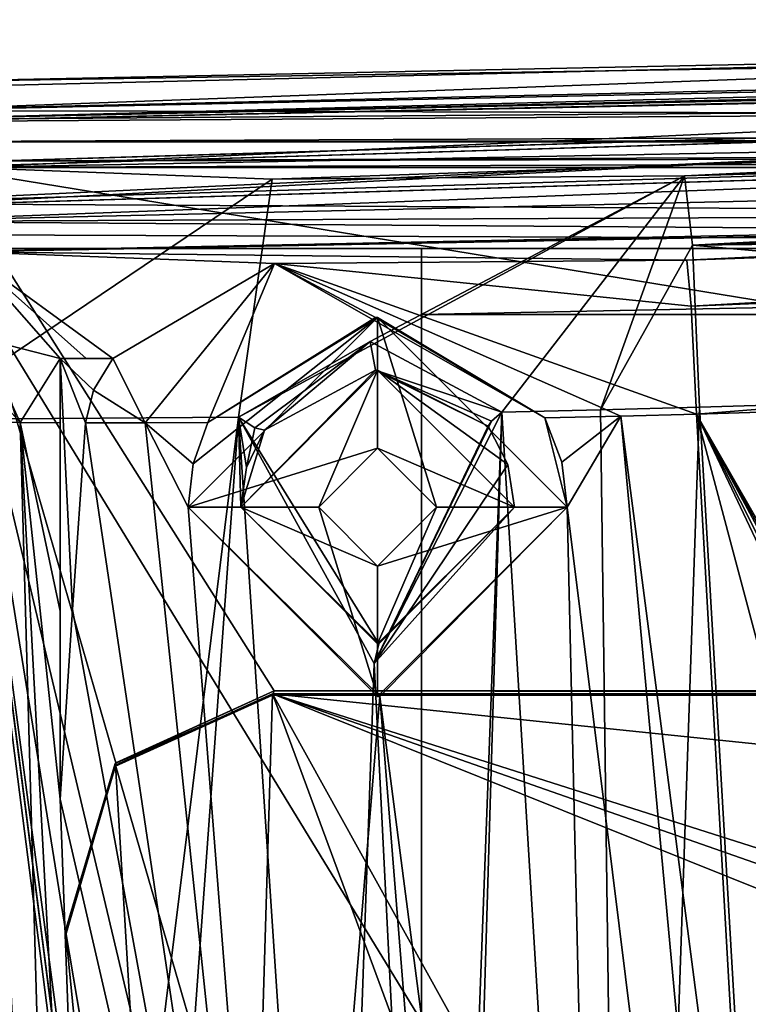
# Model space of a CAD drawing. Extents: x -250 to 250, y -968 to 894.
# Tile 204 of 256: x 121 to 138, y -921 to -898. Entities that reach past the tile are written whole.
import ezdxf

# ---------------------------------------------------------------- set-up
doc = ezdxf.new("R2010")
doc.units = 0
doc.header["$LTSCALE"] = 3.583593
for name, color, linetype in [('4419', 7, 'CONTINUOUS'), ('4435', 7, 'CONTINUOUS'), ('4445', 7, 'CONTINUOUS'), ('4446', 7, 'CONTINUOUS'), ('4450', 7, 'CONTINUOUS'), ('4451', 7, 'CONTINUOUS'), ('4490', 7, 'CONTINUOUS'), ('4509', 7, 'CONTINUOUS'), ('4510', 7, 'CONTINUOUS'), ('4531', 7, 'CONTINUOUS'), ('4596', 7, 'CONTINUOUS'), ('4622', 7, 'CONTINUOUS'), ('4637', 7, 'CONTINUOUS'), ('4648', 7, 'CONTINUOUS'), ('4695', 7, 'CONTINUOUS'), ('4701', 7, 'CONTINUOUS'), ('4717', 7, 'CONTINUOUS'), ('4733', 7, 'CONTINUOUS'), ('4740', 7, 'CONTINUOUS'), ('4741', 7, 'CONTINUOUS'), ('4745', 7, 'CONTINUOUS'), ('4753', 7, 'CONTINUOUS'), ('4767', 7, 'CONTINUOUS'), ('4790', 7, 'CONTINUOUS'), ('4791', 7, 'CONTINUOUS'), ('4803', 7, 'CONTINUOUS'), ('4831', 7, 'CONTINUOUS'), ('4833', 7, 'CONTINUOUS'), ('4867', 7, 'CONTINUOUS'), ('4868', 7, 'CONTINUOUS'), ('4873', 7, 'CONTINUOUS'), ('4924', 7, 'CONTINUOUS'), ('4941', 7, 'CONTINUOUS'), ('4942', 7, 'CONTINUOUS'), ('4966', 7, 'CONTINUOUS'), ('4967', 7, 'CONTINUOUS'), ('4988', 7, 'CONTINUOUS'), ('4989', 7, 'CONTINUOUS'), ('4990', 7, 'CONTINUOUS'), ('5006', 7, 'CONTINUOUS'), ('5010', 7, 'CONTINUOUS'), ('5015', 7, 'CONTINUOUS'), ('5017', 7, 'CONTINUOUS'), ('5022', 7, 'CONTINUOUS'), ('5027', 7, 'CONTINUOUS'), ('5040', 7, 'CONTINUOUS'), ('5045', 7, 'CONTINUOUS'), ('5053', 7, 'CONTINUOUS'), ('5067', 7, 'CONTINUOUS'), ('5079', 7, 'CONTINUOUS'), ('5081', 7, 'CONTINUOUS'), ('5084', 7, 'CONTINUOUS'), ('5105', 7, 'CONTINUOUS'), ('5136', 7, 'CONTINUOUS'), ('5138', 7, 'CONTINUOUS'), ('5151', 7, 'CONTINUOUS')]:
    doc.layers.add(name, color=color, linetype=linetype)

msp = doc.modelspace()

# ---------------------------------------------------------------- linework, layer by layer
at = {"layer": '4419', "color": 7, "linetype": 'CONTINUOUS'}
for points in [[(119.729, -903.14, 8.815), (120.1, -905.2, 2.955), (121.962, -905.672, 0.935), (119.729, -903.14, 8.815)], [(127.054, -903.42, 1.6), (119.729, -903.14, 8.815), (123.211, -905.672), (127.054, -903.42, 1.6)], [(123.211, -905.672), (119.729, -903.14, 8.815), (122.578, -905.672, 0.457), (123.211, -905.672)], [(122.578, -905.672, 0.457), (119.729, -903.14, 8.815), (121.962, -905.672, 0.935), (122.578, -905.672, 0.457)], [(123.984, -907.201, -0.974), (127.054, -903.42, 1.6), (123.211, -905.672), (123.984, -907.201, -0.974)], [(123.984, -907.201, -0.974), (125.471, -907.196, -1.839), (127.054, -903.42, 1.6), (123.984, -907.201, -0.974)], [(125.471, -907.196, -1.839), (129.45, -904.7, -2.38), (127.054, -903.42, 1.6), (125.471, -907.196, -1.839)], [(136.838, -903.34, -0.74), (127.054, -903.42, 1.6), (136.946, -904.429, -3.282), (136.838, -903.34, -0.74)], [(129.45, -904.7, -2.38), (133.472, -907.086, -4.362), (127.054, -903.42, 1.6), (129.45, -904.7, -2.38)], [(133.472, -907.086, -4.362), (135.271, -907.044, -4.509), (127.054, -903.42, 1.6), (133.472, -907.086, -4.362)], [(127.054, -903.42, 1.6), (137.074, -906.996, -4.514), (136.946, -904.429, -3.282), (127.054, -903.42, 1.6)], [(135.271, -907.044, -4.509), (137.074, -906.996, -4.514), (127.054, -903.42, 1.6), (135.271, -907.044, -4.509)], [(120.1, -906.182, 2.337), (121.009, -907.192, 1.262), (120.1, -905.2, 2.955), (120.1, -906.182, 2.337)], [(120.1, -905.2, 2.955), (121.009, -907.192, 1.262), (121.962, -905.672, 0.935), (120.1, -905.2, 2.955)], [(121.009, -907.192, 1.262), (121.962, -907.198, 0.462), (121.962, -905.672, 0.935), (121.009, -907.192, 1.262)], [(121.962, -905.672, 0.935), (121.962, -907.198, 0.462), (121.962, -906.423, 0.6), (121.962, -905.672, 0.935)], [(122.75, -906.426), (123.984, -907.201, -0.974), (123.211, -905.672), (122.75, -906.426)], [(120.1, -907.183, 2.112), (121.009, -907.192, 1.262), (120.1, -906.182, 2.337), (120.1, -907.183, 2.112)], [(122.563, -907.2), (123.984, -907.201, -0.974), (122.75, -906.426), (122.563, -907.2)]]:
    msp.add_3dface(points, dxfattribs=at)
at = {"layer": '4435', "color": 7, "linetype": 'CONTINUOUS'}
for points in [[(119.679, -901.141, 8.762), (126.995, -901.422, 1.51), (118.527, -907.119, 0.858), (119.679, -901.141, 8.762)], [(126.195, -907.064, -4.409), (136.789, -901.343, -0.845), (129.322, -905.271, -5.141), (126.195, -907.064, -4.409)], [(126.995, -901.422, 1.51), (136.789, -901.343, -0.845), (126.195, -907.064, -4.409), (126.995, -901.422, 1.51)], [(136.789, -901.343, -0.845), (132.451, -906.949, -6.234), (129.322, -905.271, -5.141), (136.789, -901.343, -0.845)], [(132.451, -906.949, -6.234), (136.789, -901.343, -0.845), (134.791, -906.892, -6.481), (132.451, -906.949, -6.234)], [(136.789, -901.343, -0.845), (136.973, -902.988, -4.669), (134.791, -906.892, -6.481), (136.789, -901.343, -0.845)], [(118.527, -907.119, 0.858), (126.995, -901.422, 1.51), (126.195, -907.064, -4.409), (118.527, -907.119, 0.858)], [(136.973, -902.988, -4.669), (137.143, -906.827, -6.506), (134.791, -906.892, -6.481), (136.973, -902.988, -4.669)]]:
    msp.add_3dface(points, dxfattribs=at)
at = {"layer": '4445', "color": 7, "linetype": 'CONTINUOUS'}
for points in [[(137.074, -906.996, -4.514), (162.355, -951.117, -7.365), (168.559, -906.012, -5.02), (137.074, -906.996, -4.514)], [(161.6, -951.117, -7.361), (162.355, -951.117, -7.365), (137.074, -906.996, -4.514), (161.6, -951.117, -7.361)], [(160.841, -954.163, -7.55), (160.845, -951.117, -7.36), (137.074, -906.996, -4.514), (160.841, -954.163, -7.55)], [(160.845, -951.117, -7.36), (161.6, -951.117, -7.361), (137.074, -906.996, -4.514), (160.845, -951.117, -7.36)], [(160.838, -957.208, -7.74), (160.841, -954.163, -7.55), (137.074, -906.996, -4.514), (160.838, -957.208, -7.74)], [(150.327, -956.748, -7.943), (160.838, -957.208, -7.74), (137.074, -906.996, -4.514), (150.327, -956.748, -7.943)], [(138.469, -931.607, -6.527), (150.327, -956.748, -7.943), (137.074, -906.996, -4.514), (138.469, -931.607, -6.527)]]:
    msp.add_3dface(points, dxfattribs=at)
at = {"layer": '4446', "color": 7, "linetype": 'CONTINUOUS'}
for points in [[(154.867, -900.471, 4.944), (164.592, -900.399, -1.101), (136.789, -901.343, -0.845), (154.867, -900.471, 4.944)], [(119.679, -901.141, 8.762), (154.867, -900.471, 4.944), (126.995, -901.422, 1.51), (119.679, -901.141, 8.762)], [(154.867, -900.471, 4.944), (136.789, -901.343, -0.845), (126.995, -901.422, 1.51), (154.867, -900.471, 4.944)]]:
    msp.add_3dface(points, dxfattribs=at)
at = {"layer": '4450', "color": 7, "linetype": 'CONTINUOUS'}
for points in [[(167.916, -898.976, 2.315), (119.679, -901.141, 8.762), (117.557, -900.056, 8.843), (167.916, -898.976, 2.315)], [(154.867, -900.471, 4.944), (119.679, -901.141, 8.762), (167.916, -898.976, 2.315), (154.867, -900.471, 4.944)]]:
    msp.add_3dface(points, dxfattribs=at)
at = {"layer": '4451', "color": 7, "linetype": 'CONTINUOUS'}
for points in [[(129.419, -912.916, -5.996), (132.451, -906.949, -6.234), (131.025, -944.987, -8.735), (129.419, -912.916, -5.996)], [(132.451, -906.949, -6.234), (130.986, -956.149, -9.504), (131.025, -944.987, -8.735), (132.451, -906.949, -6.234)], [(130.986, -956.149, -9.504), (132.451, -906.949, -6.234), (135.45, -956.135, -10.408), (130.986, -956.149, -9.504)], [(132.451, -906.949, -6.234), (134.791, -906.892, -6.481), (135.45, -956.135, -10.408), (132.451, -906.949, -6.234)], [(134.791, -906.892, -6.481), (137.143, -906.827, -6.506), (135.45, -956.135, -10.408), (134.791, -906.892, -6.481)], [(137.143, -906.827, -6.506), (138.575, -931.409, -8.513), (135.45, -956.135, -10.408), (137.143, -906.827, -6.506)], [(118.456, -946.601, -0.637), (118.527, -907.119, 0.858), (121.225, -947.181, -3.531), (118.456, -946.601, -0.637)], [(118.527, -907.119, 0.858), (126.195, -907.064, -4.409), (121.225, -947.181, -3.531), (118.527, -907.119, 0.858)], [(121.225, -947.181, -3.531), (126.195, -907.064, -4.409), (123.55, -943.398, -5.149), (121.225, -947.181, -3.531)], [(123.55, -943.398, -5.149), (126.195, -907.064, -4.409), (128.439, -940.591, -7.567), (123.55, -943.398, -5.149)], [(126.195, -907.064, -4.409), (129.419, -912.916, -5.996), (128.439, -940.591, -7.567), (126.195, -907.064, -4.409)], [(128.439, -940.591, -7.567), (129.419, -912.916, -5.996), (131.025, -944.987, -8.735), (128.439, -940.591, -7.567)]]:
    msp.add_3dface(points, dxfattribs=at)
at = {"layer": '4490', "color": 7, "linetype": 'CONTINUOUS'}
for points in [[(162.797, -902.238, 5.469), (118.809, -903.147, 10.799), (154.641, -902.479, 5.045), (162.797, -902.238, 5.469)], [(118.809, -903.147, 10.799), (119.729, -903.14, 8.815), (154.641, -902.479, 5.045), (118.809, -903.147, 10.799)]]:
    msp.add_3dface(points, dxfattribs=at)
at = {"layer": '4509', "color": 7, "linetype": 'CONTINUOUS'}
for points in [[(125, -909.2, -1.704), (129.5, -904.7), (125.118, -908.175, -1.708), (125, -909.2, -1.704)], [(125, -909.2), (129.5, -904.7), (125, -909.2, -1.704), (125, -909.2)], [(125.118, -908.175, -1.708), (129.5, -904.7), (125.471, -907.196, -1.839), (125.118, -908.175, -1.708)], [(125.471, -907.196, -1.839), (129.5, -904.7), (129.45, -904.7, -2.38), (125.471, -907.196, -1.839)], [(129.45, -904.7, -2.38), (129.5, -904.7), (133.472, -907.086, -4.362), (129.45, -904.7, -2.38)], [(129.5, -904.7), (134, -909.2), (133.472, -907.086, -4.362), (129.5, -904.7)], [(133.472, -907.086, -4.362), (134, -909.2), (133.872, -908.136, -4.491), (133.472, -907.086, -4.362)], [(133.872, -908.136, -4.491), (134, -909.2), (134, -909.2, -4.588), (133.872, -908.136, -4.491)]]:
    msp.add_3dface(points, dxfattribs=at)
at = {"layer": '4510', "color": 7, "linetype": 'CONTINUOUS'}
for points in [[(129.5, -913.7), (125, -909.2), (129.551, -913.7, -3.995), (129.5, -913.7)], [(125, -909.2), (125, -909.2, -1.704), (129.551, -913.7, -3.995), (125, -909.2)], [(134, -909.2, -4.588), (129.5, -913.7), (129.551, -913.7, -3.995), (134, -909.2, -4.588)], [(134, -909.2), (129.5, -913.7), (134, -909.2, -4.588), (134, -909.2)]]:
    msp.add_3dface(points, dxfattribs=at)
at = {"layer": '4531', "color": 7, "linetype": 'CONTINUOUS'}
for points in [[(125, -909.2), (129.5, -907.8), (129.5, -904.7), (125, -909.2)], [(130.9, -909.2), (134, -909.2), (129.5, -904.7), (130.9, -909.2)], [(129.5, -907.8), (130.9, -909.2), (129.5, -904.7), (129.5, -907.8)], [(128.1, -909.2), (129.5, -907.8), (125, -909.2), (128.1, -909.2)], [(129.5, -913.7), (128.1, -909.2), (125, -909.2), (129.5, -913.7)], [(129.5, -910.6), (128.1, -909.2), (129.5, -913.7), (129.5, -910.6)], [(134, -909.2), (129.5, -910.6), (129.5, -913.7), (134, -909.2)], [(130.9, -909.2), (129.5, -910.6), (134, -909.2), (130.9, -909.2)]]:
    msp.add_3dface(points, dxfattribs=at)
at = {"layer": '4596', "color": 7, "linetype": 'CONTINUOUS'}
for points in [[(167.916, -898.976, 2.315), (117.557, -900.056, 8.843), (164.635, -899.08, 5.085), (167.916, -898.976, 2.315)], [(117.557, -900.056, 8.843), (117.557, -900.056, 10.844), (164.635, -899.08, 5.085), (117.557, -900.056, 8.843)]]:
    msp.add_3dface(points, dxfattribs=at)
at = {"layer": '4622', "color": 7, "linetype": 'CONTINUOUS'}
msp.add_3dface([(137.143, -906.827, -6.506), (169.302, -905.874, -7.074), (138.575, -931.409, -8.513), (137.143, -906.827, -6.506)], dxfattribs=at)
at = {"layer": '4637', "color": 7, "linetype": 'CONTINUOUS'}
for points in [[(117.557, -900.056, 10.844), (164.7, -899.752, 5.071), (164.635, -899.08, 5.085), (117.557, -900.056, 10.844)], [(116.837, -901.194, 10.868), (164.7, -899.752, 5.071), (117.557, -900.056, 10.844), (116.837, -901.194, 10.868)]]:
    msp.add_3dface(points, dxfattribs=at)
at = {"layer": '4648', "color": 7, "linetype": 'CONTINUOUS'}
for points in [[(116.837, -901.194, 11.768), (116.861, -901.994, 11.767), (164.693, -899.753, 5.993), (116.837, -901.194, 11.768)], [(116.861, -901.994, 11.767), (164.703, -900.553, 5.991), (164.693, -899.753, 5.993), (116.861, -901.994, 11.767)]]:
    msp.add_3dface(points, dxfattribs=at)
at = {"layer": '4695', "color": 7, "linetype": 'CONTINUOUS'}
for points in [[(121.962, -916.135), (122.252, -911.63), (121.962, -905.672), (121.962, -916.135)], [(122.252, -911.63), (122.563, -907.2), (121.962, -905.672), (122.252, -911.63)], [(122.563, -907.2), (122.75, -906.426), (121.962, -905.672), (122.563, -907.2)], [(122.75, -906.426), (123.211, -905.672), (121.962, -905.672), (122.75, -906.426)]]:
    msp.add_3dface(points, dxfattribs=at)
at = {"layer": '4701', "color": 7, "linetype": 'CONTINUOUS'}
for points in [[(126.195, -907.064, -4.409), (129.322, -905.271, -5.141), (126.586, -907.317, -4.358), (126.195, -907.064, -4.409)], [(129.322, -905.271, -5.141), (126.811, -907.375, -3.952), (126.586, -907.317, -4.358), (129.322, -905.271, -5.141)], [(126.811, -907.375, -3.952), (129.322, -905.271, -5.141), (129.447, -905.95, -4.689), (126.811, -907.375, -3.952)], [(129.322, -905.271, -5.141), (132.451, -906.949, -6.234), (129.447, -905.95, -4.689), (129.322, -905.271, -5.141)], [(132.2, -907.162, -6.077), (132.123, -907.282, -5.741), (129.447, -905.95, -4.689), (132.2, -907.162, -6.077)], [(132.451, -906.949, -6.234), (132.2, -907.162, -6.077), (129.447, -905.95, -4.689), (132.451, -906.949, -6.234)]]:
    msp.add_3dface(points, dxfattribs=at)
at = {"layer": '4717', "color": 7, "linetype": 'CONTINUOUS'}
for points in [[(121.962, -905.672, 0.935), (121.962, -906.423, 0.6), (121.962, -905.672), (121.962, -905.672, 0.935)], [(121.962, -911.674, 0.229), (121.962, -916.135), (121.962, -905.672), (121.962, -911.674, 0.229)], [(121.962, -907.198, 0.462), (121.962, -911.674, 0.229), (121.962, -905.672), (121.962, -907.198, 0.462)], [(121.962, -906.423, 0.6), (121.962, -907.198, 0.462), (121.962, -905.672), (121.962, -906.423, 0.6)]]:
    msp.add_3dface(points, dxfattribs=at)
at = {"layer": '4733', "color": 7, "linetype": 'CONTINUOUS'}
for points in [[(164.711, -900.552, 5.069), (116.861, -901.994, 10.867), (162.797, -902.238, 5.469), (164.711, -900.552, 5.069)], [(116.861, -901.994, 10.867), (118.809, -903.147, 10.799), (162.797, -902.238, 5.469), (116.861, -901.994, 10.867)]]:
    msp.add_3dface(points, dxfattribs=at)
at = {"layer": '4740', "color": 7, "linetype": 'CONTINUOUS'}
for points in [[(126.811, -907.375, -3.952), (129.447, -905.95, -4.689), (126.25, -909.2, -1.5), (126.811, -907.375, -3.952)], [(126.25, -909.2, -1.5), (129.447, -905.95, -4.689), (129.5, -905.95, -1.5), (126.25, -909.2, -1.5)], [(129.447, -905.95, -4.689), (132.123, -907.282, -5.741), (129.5, -905.95, -1.5), (129.447, -905.95, -4.689)], [(132.123, -907.282, -5.741), (132.59, -908.192, -5.901), (129.5, -905.95, -1.5), (132.123, -907.282, -5.741)], [(132.59, -908.192, -5.901), (132.75, -909.2, -6.016), (129.5, -905.95, -1.5), (132.59, -908.192, -5.901)], [(129.5, -905.95, -1.5), (132.75, -909.2, -6.016), (132.75, -909.2, -1.5), (129.5, -905.95, -1.5)], [(126.389, -908.261, -3.798), (126.811, -907.375, -3.952), (126.25, -909.2, -1.5), (126.389, -908.261, -3.798)], [(126.25, -909.2, -3.792), (126.389, -908.261, -3.798), (126.25, -909.2, -1.5), (126.25, -909.2, -3.792)]]:
    msp.add_3dface(points, dxfattribs=at)
at = {"layer": '4741', "color": 7, "linetype": 'CONTINUOUS'}
for points in [[(129.529, -912.45, -5.51), (126.25, -909.2, -3.792), (129.5, -912.45, -1.5), (129.529, -912.45, -5.51)], [(126.25, -909.2, -3.792), (126.25, -909.2, -1.5), (129.5, -912.45, -1.5), (126.25, -909.2, -3.792)], [(132.75, -909.2, -1.5), (129.529, -912.45, -5.51), (129.5, -912.45, -1.5), (132.75, -909.2, -1.5)], [(132.75, -909.2, -6.016), (129.529, -912.45, -5.51), (132.75, -909.2, -1.5), (132.75, -909.2, -6.016)]]:
    msp.add_3dface(points, dxfattribs=at)
at = {"layer": '4745', "color": 7, "linetype": 'CONTINUOUS'}
for points in [[(116.837, -901.194, 10.868), (164.693, -899.753, 5.993), (164.7, -899.752, 5.071), (116.837, -901.194, 10.868)], [(116.837, -901.194, 11.768), (164.693, -899.753, 5.993), (116.837, -901.194, 10.868), (116.837, -901.194, 11.768)]]:
    msp.add_3dface(points, dxfattribs=at)
at = {"layer": '4753', "color": 7, "linetype": 'CONTINUOUS'}
for points in [[(154.641, -902.479, 5.045), (136.838, -903.34, -0.74), (169.117, -902.217, -1.282), (154.641, -902.479, 5.045)], [(119.729, -903.14, 8.815), (136.838, -903.34, -0.74), (154.641, -902.479, 5.045), (119.729, -903.14, 8.815)], [(119.729, -903.14, 8.815), (127.054, -903.42, 1.6), (136.838, -903.34, -0.74), (119.729, -903.14, 8.815)]]:
    msp.add_3dface(points, dxfattribs=at)
at = {"layer": '4767', "color": 7, "linetype": 'CONTINUOUS'}
for points in [[(132.451, -906.949, -6.234), (129.419, -912.916, -5.996), (132.2, -907.162, -6.077), (132.451, -906.949, -6.234)], [(126.389, -908.261, -3.798), (126.195, -907.064, -4.409), (126.586, -907.317, -4.358), (126.389, -908.261, -3.798)], [(126.25, -909.2, -3.792), (126.195, -907.064, -4.409), (126.389, -908.261, -3.798), (126.25, -909.2, -3.792)], [(129.529, -912.45, -5.51), (126.195, -907.064, -4.409), (126.25, -909.2, -3.792), (129.529, -912.45, -5.51)], [(129.419, -912.916, -5.996), (126.195, -907.064, -4.409), (129.529, -912.45, -5.51), (129.419, -912.916, -5.996)], [(132.2, -907.162, -6.077), (129.419, -912.916, -5.996), (132.123, -907.282, -5.741), (132.2, -907.162, -6.077)], [(126.811, -907.375, -3.952), (126.389, -908.261, -3.798), (126.586, -907.317, -4.358), (126.811, -907.375, -3.952)], [(132.123, -907.282, -5.741), (129.419, -912.916, -5.996), (132.59, -908.192, -5.901), (132.123, -907.282, -5.741)], [(129.419, -912.916, -5.996), (132.75, -909.2, -6.016), (132.59, -908.192, -5.901), (129.419, -912.916, -5.996)], [(132.75, -909.2, -6.016), (129.419, -912.916, -5.996), (129.529, -912.45, -5.51), (132.75, -909.2, -6.016)]]:
    msp.add_3dface(points, dxfattribs=at)
at = {"layer": '4790', "color": 7, "linetype": 'CONTINUOUS'}
for points in [[(136.789, -901.343, -0.845), (202.449, -899.535, -8.018), (136.973, -902.988, -4.669), (136.789, -901.343, -0.845)], [(164.592, -900.399, -1.101), (202.449, -899.535, -8.018), (136.789, -901.343, -0.845), (164.592, -900.399, -1.101)], [(202.449, -899.535, -8.018), (211.605, -900.575, -11.635), (136.973, -902.988, -4.669), (202.449, -899.535, -8.018)], [(211.605, -900.575, -11.635), (211.614, -900.576, -11.639), (136.973, -902.988, -4.669), (211.605, -900.575, -11.635)], [(211.614, -900.576, -11.639), (211.623, -900.578, -11.642), (136.973, -902.988, -4.669), (211.614, -900.576, -11.639)], [(211.623, -900.578, -11.642), (211.61, -900.678, -11.731), (136.973, -902.988, -4.669), (211.623, -900.578, -11.642)], [(211.61, -900.678, -11.731), (211.603, -900.78, -11.819), (136.973, -902.988, -4.669), (211.61, -900.678, -11.731)], [(136.973, -902.988, -4.669), (211.603, -900.78, -11.819), (203.878, -902.234, -11.042), (136.973, -902.988, -4.669)], [(169.302, -905.874, -7.074), (136.973, -902.988, -4.669), (203.878, -902.234, -11.042), (169.302, -905.874, -7.074)], [(169.302, -905.874, -7.074), (137.143, -906.827, -6.506), (136.973, -902.988, -4.669), (169.302, -905.874, -7.074)]]:
    msp.add_3dface(points, dxfattribs=at)
at = {"layer": '4791', "color": 7, "linetype": 'CONTINUOUS'}
for points in [[(138.469, -931.607, -6.527), (137.074, -906.996, -4.514), (135.271, -907.044, -4.509), (138.469, -931.607, -6.527)], [(120.1, -927.227, 1.255), (121.094, -947.195, -0.625), (120.1, -907.183, 2.112), (120.1, -927.227, 1.255)], [(120.1, -907.183, 2.112), (122.153, -947.479, -1.686), (121.009, -907.192, 1.262), (120.1, -907.183, 2.112)], [(121.094, -947.195, -0.625), (122.153, -947.479, -1.686), (120.1, -907.183, 2.112), (121.094, -947.195, -0.625)], [(121.009, -907.192, 1.262), (122.153, -947.479, -1.686), (123, -944.2, -2.272), (121.009, -907.192, 1.262)], [(121.962, -907.198, 0.462), (121.009, -907.192, 1.262), (121.962, -911.674, 0.229), (121.962, -907.198, 0.462)], [(121.962, -916.135), (121.009, -907.192, 1.262), (123, -944.2, -2.272), (121.962, -916.135)], [(121.962, -911.674, 0.229), (121.009, -907.192, 1.262), (121.962, -916.135), (121.962, -911.674, 0.229)], [(122.563, -907.2), (122.252, -911.63), (127.398, -939.701, -4.863), (122.563, -907.2)], [(123.984, -907.201, -0.974), (122.563, -907.2), (127.398, -939.701, -4.863), (123.984, -907.201, -0.974)], [(125.118, -908.175, -1.708), (125.471, -907.196, -1.839), (123.984, -907.201, -0.974), (125.118, -908.175, -1.708)], [(125, -909.2, -1.704), (125.118, -908.175, -1.708), (123.984, -907.201, -0.974), (125, -909.2, -1.704)], [(125, -909.2, -1.704), (123.984, -907.201, -0.974), (127.398, -939.701, -4.863), (125, -909.2, -1.704)], [(133.472, -907.086, -4.362), (133.872, -908.136, -4.491), (135.271, -907.044, -4.509), (133.472, -907.086, -4.362)], [(133.872, -908.136, -4.491), (134, -909.2, -4.588), (135.271, -907.044, -4.509), (133.872, -908.136, -4.491)], [(134, -909.2, -4.588), (139.857, -956.345, -8.504), (135.271, -907.044, -4.509), (134, -909.2, -4.588)], [(139.857, -956.345, -8.504), (138.469, -931.607, -6.527), (135.271, -907.044, -4.509), (139.857, -956.345, -8.504)], [(129.551, -913.7, -3.995), (125, -909.2, -1.704), (127.398, -939.701, -4.863), (129.551, -913.7, -3.995)], [(134, -909.2, -4.588), (129.551, -913.7, -3.995), (135.095, -956.282, -8.356), (134, -909.2, -4.588)], [(139.857, -956.345, -8.504), (134, -909.2, -4.588), (135.095, -956.282, -8.356), (139.857, -956.345, -8.504)], [(122.252, -911.63), (121.962, -916.135), (127.398, -939.701, -4.863), (122.252, -911.63)], [(132, -944.2, -6.865), (129.551, -913.7, -3.995), (127.398, -939.701, -4.863), (132, -944.2, -6.865)], [(135.095, -956.282, -8.356), (129.551, -913.7, -3.995), (132, -944.2, -6.865), (135.095, -956.282, -8.356)], [(121.962, -916.135), (123, -944.2, -2.272), (127.398, -939.701, -4.863), (121.962, -916.135)]]:
    msp.add_3dface(points, dxfattribs=at)
at = {"layer": '4803', "color": 7, "linetype": 'CONTINUOUS'}
for points in [[(116.861, -901.994, 11.767), (164.711, -900.552, 5.069), (164.703, -900.553, 5.991), (116.861, -901.994, 11.767)], [(116.861, -901.994, 10.867), (164.711, -900.552, 5.069), (116.861, -901.994, 11.767), (116.861, -901.994, 10.867)]]:
    msp.add_3dface(points, dxfattribs=at)
at = {"layer": '4831', "color": 7, "linetype": 'CONTINUOUS'}
for points in [[(208.094, -901.085, -8.049), (205.417, -900.978, -7.004), (136.946, -904.429, -3.282), (208.094, -901.085, -8.049)], [(136.946, -904.429, -3.282), (205.417, -900.978, -7.004), (193.69, -901.267, -4.436), (136.946, -904.429, -3.282)], [(210.773, -901.286, -9.128), (208.094, -901.085, -8.049), (136.946, -904.429, -3.282), (210.773, -901.286, -9.128)], [(136.838, -903.34, -0.74), (136.946, -904.429, -3.282), (193.69, -901.267, -4.436), (136.838, -903.34, -0.74)], [(189.174, -901.4, -3.368), (136.838, -903.34, -0.74), (193.69, -901.267, -4.436), (189.174, -901.4, -3.368)], [(210.773, -901.286, -9.128), (136.946, -904.429, -3.282), (203.851, -901.702, -8.042), (210.773, -901.286, -9.128)], [(136.838, -903.34, -0.74), (189.174, -901.4, -3.368), (169.117, -902.217, -1.282), (136.838, -903.34, -0.74)], [(136.946, -904.429, -3.282), (137.074, -906.996, -4.514), (203.851, -901.702, -8.042), (136.946, -904.429, -3.282)], [(137.074, -906.996, -4.514), (168.559, -906.012, -5.02), (203.851, -901.702, -8.042), (137.074, -906.996, -4.514)]]:
    msp.add_3dface(points, dxfattribs=at)
at = {"layer": '4833', "color": 7, "linetype": 'CONTINUOUS'}
for points in [[(122.578, -905.672, 0.457), (121.962, -905.672, 0.935), (121.962, -905.672), (122.578, -905.672, 0.457)], [(123.211, -905.672), (122.578, -905.672, 0.457), (121.962, -905.672), (123.211, -905.672)]]:
    msp.add_3dface(points, dxfattribs=at)
at = {"layer": '4867', "color": 7, "linetype": 'CONTINUOUS'}
for points in [[(128.1, -909.2), (129.5, -907.8, -1.5), (129.5, -907.8), (128.1, -909.2)], [(128.1, -909.2, -1.5), (129.5, -907.8, -1.5), (128.1, -909.2), (128.1, -909.2, -1.5)], [(129.5, -907.8), (130.9, -909.2, -1.5), (130.9, -909.2), (129.5, -907.8)], [(129.5, -907.8, -1.5), (130.9, -909.2, -1.5), (129.5, -907.8), (129.5, -907.8, -1.5)]]:
    msp.add_3dface(points, dxfattribs=at)
at = {"layer": '4868', "color": 7, "linetype": 'CONTINUOUS'}
for points in [[(128.1, -909.2, -1.5), (128.1, -909.2), (129.5, -910.6), (128.1, -909.2, -1.5)], [(129.5, -910.6, -1.5), (128.1, -909.2, -1.5), (129.5, -910.6), (129.5, -910.6, -1.5)], [(130.9, -909.2), (129.5, -910.6, -1.5), (129.5, -910.6), (130.9, -909.2)], [(130.9, -909.2, -1.5), (129.5, -910.6, -1.5), (130.9, -909.2), (130.9, -909.2, -1.5)]]:
    msp.add_3dface(points, dxfattribs=at)
at = {"layer": '4873', "color": 7, "linetype": 'CONTINUOUS'}
for points in [[(126.25, -909.2, -1.5), (129.5, -905.95, -1.5), (128.1, -909.2, -1.5), (126.25, -909.2, -1.5)], [(128.1, -909.2, -1.5), (129.5, -905.95, -1.5), (129.5, -907.8, -1.5), (128.1, -909.2, -1.5)], [(129.5, -905.95, -1.5), (132.75, -909.2, -1.5), (129.5, -907.8, -1.5), (129.5, -905.95, -1.5)], [(132.75, -909.2, -1.5), (130.9, -909.2, -1.5), (129.5, -907.8, -1.5), (132.75, -909.2, -1.5)], [(129.5, -910.6, -1.5), (126.25, -909.2, -1.5), (128.1, -909.2, -1.5), (129.5, -910.6, -1.5)], [(129.5, -912.45, -1.5), (126.25, -909.2, -1.5), (129.5, -910.6, -1.5), (129.5, -912.45, -1.5)], [(130.9, -909.2, -1.5), (129.5, -912.45, -1.5), (129.5, -910.6, -1.5), (130.9, -909.2, -1.5)], [(132.75, -909.2, -1.5), (129.5, -912.45, -1.5), (130.9, -909.2, -1.5), (132.75, -909.2, -1.5)]]:
    msp.add_3dface(points, dxfattribs=at)
at = {"layer": '4924', "color": 7, "linetype": 'CONTINUOUS'}
for points in [[(117.483, -902.075, 11.847), (117.483, -901.075, 11.847), (164.976, -899.644, 6.035), (117.483, -902.075, 11.847)], [(164.975, -900.644, 6.035), (117.483, -902.075, 11.847), (164.976, -899.644, 6.035), (164.975, -900.644, 6.035)]]:
    msp.add_3dface(points, dxfattribs=at)
at = {"layer": '4941', "color": 7, "linetype": 'CONTINUOUS'}
msp.add_3dface([(122.81, -930.106, 16.558), (120.994, -936.406, 17.141), (119.338, -903.066, 13.716), (122.81, -930.106, 16.558)], dxfattribs=at)
at = {"layer": '4942', "color": 7, "linetype": 'CONTINUOUS'}
for points in [[(225.238, -900.051, 13.998), (211.009, -897.633, 0.489), (117.5, -899.787, 12.843), (225.238, -900.051, 13.998)], [(211.009, -897.633, 0.489), (117.5, -899.12, 9.681), (117.5, -899.787, 12.843), (211.009, -897.633, 0.489)], [(211.009, -897.633, 0.489), (160.05, -898.248, 4.804), (117.5, -899.12, 9.681), (211.009, -897.633, 0.489)], [(117.5, -900.531, 15.987), (225.238, -900.051, 13.998), (117.5, -899.787, 12.843), (117.5, -900.531, 15.987)], [(225.238, -900.051, 13.998), (117.5, -900.531, 15.987), (229.026, -900.386, 15.4), (225.238, -900.051, 13.998)], [(229.026, -900.386, 15.4), (117.5, -900.531, 15.987), (228.091, -900.446, 15.646), (229.026, -900.386, 15.4)], [(228.091, -900.446, 15.646), (117.5, -900.531, 15.987), (227.149, -900.491, 15.828), (228.091, -900.446, 15.646)], [(227.149, -900.491, 15.828), (117.5, -900.531, 15.987), (226.197, -900.521, 15.947), (227.149, -900.491, 15.828)], [(117.5, -900.531, 15.987), (118.351, -900.533, 15.997), (226.197, -900.521, 15.947), (117.5, -900.531, 15.987)], [(118.351, -900.533, 15.997), (119.183, -900.535, 16.003), (226.197, -900.521, 15.947), (118.351, -900.533, 15.997)], [(119.183, -900.535, 16.003), (225.233, -900.535, 16.003), (226.197, -900.521, 15.947), (119.183, -900.535, 16.003)]]:
    msp.add_3dface(points, dxfattribs=at)
at = {"layer": '4966', "color": 7, "linetype": 'CONTINUOUS'}
for points in [[(127.043, -913.566, 17.434), (123.281, -915.273, 18.015), (123.271, -915.285, 17.614), (127.043, -913.566, 17.434)], [(127.043, -913.566, 17.836), (123.281, -915.273, 18.015), (127.043, -913.566, 17.434), (127.043, -913.566, 17.836)], [(123.281, -915.273, 18.015), (122.09, -919.248, 18.433), (123.271, -915.285, 17.614), (123.281, -915.273, 18.015)], [(122.09, -919.248, 18.433), (122.093, -919.251, 18.333), (123.271, -915.285, 17.614), (122.09, -919.248, 18.433)], [(123.271, -915.285, 17.614), (122.093, -919.251, 18.333), (122.094, -919.278, 18.034), (123.271, -915.285, 17.614)], [(122.094, -919.278, 18.034), (122.093, -919.251, 18.333), (122.101, -919.321, 18.057), (122.094, -919.278, 18.034)]]:
    msp.add_3dface(points, dxfattribs=at)
at = {"layer": '4967', "color": 7, "linetype": 'CONTINUOUS'}
for points in [[(130.545, -904.634, -1.202), (208.33, -904.634, -1.202), (130.545, -960.969, 4.719), (130.545, -904.634, -1.202)], [(208.33, -904.634, -1.202), (208.33, -960.969, 4.719), (130.545, -960.969, 4.719), (208.33, -904.634, -1.202)]]:
    msp.add_3dface(points, dxfattribs=at)
at = {"layer": '4988', "color": 7, "linetype": 'CONTINUOUS'}
for points in [[(225.233, -900.535, 16.003), (119.183, -900.535, 16.003), (119.183, -900.992, 16.498), (225.233, -900.535, 16.003)], [(225.233, -900.535, 16.003), (119.183, -900.992, 16.498), (225.233, -900.755, 16.362), (225.233, -900.535, 16.003)], [(225.233, -900.755, 16.362), (119.183, -901.141, 16.53), (225.233, -901.141, 16.53), (225.233, -900.755, 16.362)], [(119.183, -900.992, 16.498), (119.183, -901.141, 16.53), (225.233, -900.755, 16.362), (119.183, -900.992, 16.498)]]:
    msp.add_3dface(points, dxfattribs=at)
at = {"layer": '4989', "color": 7, "linetype": 'CONTINUOUS'}
for points in [[(130.545, -904.634, -1.202), (208.33, -903.066, 13.716), (208.33, -904.634, -1.202), (130.545, -904.634, -1.202)], [(130.545, -903.066, 13.716), (208.33, -903.066, 13.716), (130.545, -904.634, -1.202), (130.545, -903.066, 13.716)]]:
    msp.add_3dface(points, dxfattribs=at)
at = {"layer": '4990', "color": 7, "linetype": 'CONTINUOUS'}
for points in [[(225.233, -901.141, 16.53), (119.183, -901.141, 16.53), (195.277, -913.566, 17.836), (225.233, -901.141, 16.53)], [(119.183, -901.141, 16.53), (123.475, -933.229, 19.902), (122.09, -919.248, 18.433), (119.183, -901.141, 16.53)], [(195.277, -913.566, 17.836), (119.183, -901.141, 16.53), (127.043, -913.566, 17.836), (195.277, -913.566, 17.836)], [(123.281, -915.273, 18.015), (119.183, -901.141, 16.53), (122.09, -919.248, 18.433), (123.281, -915.273, 18.015)], [(127.043, -913.566, 17.836), (119.183, -901.141, 16.53), (123.281, -915.273, 18.015), (127.043, -913.566, 17.836)], [(122.09, -919.248, 18.433), (123.475, -933.229, 19.902), (124.326, -932.496, 19.825), (122.09, -919.248, 18.433)]]:
    msp.add_3dface(points, dxfattribs=at)
at = {"layer": '5006', "color": 7, "linetype": 'CONTINUOUS'}
for points in [[(164.475, -898.791, 3.074), (117.476, -899.807, 8.846), (160.05, -898.248, 4.804), (164.475, -898.791, 3.074)], [(160.05, -898.248, 4.804), (117.476, -899.807, 8.846), (117.485, -899.265, 9.102), (160.05, -898.248, 4.804)], [(117.5, -899.12, 9.681), (160.05, -898.248, 4.804), (117.485, -899.265, 9.102), (117.5, -899.12, 9.681)]]:
    msp.add_3dface(points, dxfattribs=at)
at = {"layer": '5010', "color": 7, "linetype": 'CONTINUOUS'}
for points in [[(122.81, -930.106, 16.558), (119.338, -903.066, 13.716), (125, -926.9, 16.221), (122.81, -930.106, 16.558)], [(119.338, -903.066, 13.716), (130.545, -903.066, 13.716), (130.545, -921.4, 15.643), (119.338, -903.066, 13.716)], [(125, -926.9, 16.221), (119.338, -903.066, 13.716), (130.545, -921.4, 15.643), (125, -926.9, 16.221)]]:
    msp.add_3dface(points, dxfattribs=at)
at = {"layer": '5015', "color": 7, "linetype": 'CONTINUOUS'}
for points in [[(195.277, -913.566, 17.836), (127.043, -913.566, 17.836), (195.277, -913.566, 17.434), (195.277, -913.566, 17.836)], [(195.277, -913.566, 17.434), (127.043, -913.566, 17.836), (127.043, -913.566, 17.434), (195.277, -913.566, 17.434)]]:
    msp.add_3dface(points, dxfattribs=at)
at = {"layer": '5017', "color": 7, "linetype": 'CONTINUOUS'}
for points in [[(127, -913.635, 17.742), (123.276, -915.324, 17.92), (126.607, -926.803, 19.126), (127, -913.635, 17.742)], [(130.458, -922.974, 18.724), (127, -913.635, 17.742), (126.607, -926.803, 19.126), (130.458, -922.974, 18.724)], [(143.769, -918.968, 18.303), (127, -913.635, 17.742), (143.062, -919.259, 18.334), (143.769, -918.968, 18.303)], [(127, -913.635, 17.742), (178.469, -918.968, 18.303), (195.234, -913.635, 17.742), (127, -913.635, 17.742)], [(127, -913.635, 17.742), (134.307, -926.804, 19.127), (142.769, -919.962, 18.407), (127, -913.635, 17.742)], [(134.307, -926.804, 19.127), (127, -913.635, 17.742), (130.458, -922.974, 18.724), (134.307, -926.804, 19.127)], [(178.469, -918.968, 18.303), (127, -913.635, 17.742), (143.769, -918.968, 18.303), (178.469, -918.968, 18.303)], [(127, -913.635, 17.742), (142.769, -919.962, 18.407), (143.062, -919.259, 18.334), (127, -913.635, 17.742)], [(123.276, -915.324, 17.92), (122.093, -919.251, 18.333), (124.306, -932.394, 19.714), (123.276, -915.324, 17.92)], [(123.276, -915.324, 17.92), (124.306, -932.394, 19.714), (126.607, -926.803, 19.126), (123.276, -915.324, 17.92)], [(142.769, -919.962, 18.407), (134.307, -926.804, 19.127), (142.769, -933.885, 19.871), (142.769, -919.962, 18.407)]]:
    msp.add_3dface(points, dxfattribs=at)
at = {"layer": '5022', "color": 7, "linetype": 'CONTINUOUS'}
for points in [[(164.475, -898.791, 3.074), (117.487, -900.013, 8.845), (117.476, -899.807, 8.846), (164.475, -898.791, 3.074)], [(168.576, -898.822, 2.164), (117.487, -900.013, 8.845), (164.475, -898.791, 3.074), (168.576, -898.822, 2.164)]]:
    msp.add_3dface(points, dxfattribs=at)
at = {"layer": '5027', "color": 7, "linetype": 'CONTINUOUS'}
for points in [[(117.5, -902.422, 10.846), (116.865, -902.094, 10.867), (164.659, -900.654, 5.08), (117.5, -902.422, 10.846)], [(164.848, -901.326, 5.04), (117.5, -902.422, 10.846), (164.659, -900.654, 5.08), (164.848, -901.326, 5.04)]]:
    msp.add_3dface(points, dxfattribs=at)
at = {"layer": '5040', "color": 7, "linetype": 'CONTINUOUS'}
for points in [[(117.487, -900.013, 10.846), (168.183, -898.899, 4.306), (164.646, -899.654, 5.083), (117.487, -900.013, 10.846)], [(116.834, -901.094, 10.868), (117.487, -900.013, 10.846), (164.646, -899.654, 5.083), (116.834, -901.094, 10.868)]]:
    msp.add_3dface(points, dxfattribs=at)
at = {"layer": '5045', "color": 7, "linetype": 'CONTINUOUS'}
for points in [[(117.5, -902.422, 10.846), (164.848, -901.326, 5.04), (208.415, -902.019, 8.876), (117.5, -902.422, 10.846)], [(208.33, -903.066, 13.716), (117.5, -902.422, 10.846), (208.415, -902.019, 8.876), (208.33, -903.066, 13.716)], [(117.5, -902.733, 12.272), (117.5, -902.422, 10.846), (208.33, -903.066, 13.716), (117.5, -902.733, 12.272)], [(117.5, -903.061, 13.694), (117.5, -902.733, 12.272), (208.33, -903.066, 13.716), (117.5, -903.061, 13.694)], [(118.328, -903.064, 13.707), (117.5, -903.061, 13.694), (130.545, -903.066, 13.716), (118.328, -903.064, 13.707)], [(208.33, -903.066, 13.716), (130.545, -903.066, 13.716), (117.5, -903.061, 13.694), (208.33, -903.066, 13.716)], [(119.338, -903.066, 13.716), (118.328, -903.064, 13.707), (130.545, -903.066, 13.716), (119.338, -903.066, 13.716)]]:
    msp.add_3dface(points, dxfattribs=at)
at = {"layer": '5053', "color": 7, "linetype": 'CONTINUOUS'}
for points in [[(127, -913.635, 17.742), (123.28, -915.351, 17.621), (123.276, -915.324, 17.92), (127, -913.635, 17.742)], [(127, -913.666, 17.444), (123.28, -915.351, 17.621), (127, -913.635, 17.742), (127, -913.666, 17.444)], [(122.101, -919.321, 18.057), (122.093, -919.251, 18.333), (123.276, -915.324, 17.92), (122.101, -919.321, 18.057)], [(122.094, -919.278, 18.034), (122.101, -919.321, 18.057), (123.276, -915.324, 17.92), (122.094, -919.278, 18.034)], [(123.28, -915.351, 17.621), (122.094, -919.278, 18.034), (123.276, -915.324, 17.92), (123.28, -915.351, 17.621)]]:
    msp.add_3dface(points, dxfattribs=at)
at = {"layer": '5067', "color": 7, "linetype": 'CONTINUOUS'}
for points in [[(168.183, -898.899, 4.306), (117.487, -900.013, 10.846), (168.576, -898.822, 2.164), (168.183, -898.899, 4.306)], [(168.576, -898.822, 2.164), (117.487, -900.013, 10.846), (117.487, -900.013, 9.843), (168.576, -898.822, 2.164)], [(117.487, -900.013, 8.845), (168.576, -898.822, 2.164), (117.487, -900.013, 9.843), (117.487, -900.013, 8.845)]]:
    msp.add_3dface(points, dxfattribs=at)
at = {"layer": '5079', "color": 7, "linetype": 'CONTINUOUS'}
for points in [[(127.043, -913.566, 17.434), (123.271, -915.285, 17.614), (127, -913.666, 17.444), (127.043, -913.566, 17.434)], [(123.271, -915.285, 17.614), (123.28, -915.351, 17.621), (127, -913.666, 17.444), (123.271, -915.285, 17.614)], [(127.043, -913.566, 17.434), (127, -913.666, 17.444), (195.234, -913.666, 17.444), (127.043, -913.566, 17.434)], [(195.277, -913.566, 17.434), (127.043, -913.566, 17.434), (195.234, -913.666, 17.444), (195.277, -913.566, 17.434)], [(123.271, -915.285, 17.614), (122.094, -919.278, 18.034), (123.28, -915.351, 17.621), (123.271, -915.285, 17.614)]]:
    msp.add_3dface(points, dxfattribs=at)
at = {"layer": '5081', "color": 7, "linetype": 'CONTINUOUS'}
for points in [[(117.483, -901.075, 11.847), (116.834, -901.094, 11.847), (164.646, -899.654, 5.083), (117.483, -901.075, 11.847)], [(116.834, -901.094, 11.847), (116.834, -901.094, 10.868), (164.646, -899.654, 5.083), (116.834, -901.094, 11.847)], [(117.483, -901.075, 11.847), (164.646, -899.654, 5.083), (164.976, -899.644, 6.035), (117.483, -901.075, 11.847)]]:
    msp.add_3dface(points, dxfattribs=at)
at = {"layer": '5084', "color": 7, "linetype": 'CONTINUOUS'}
for points in [[(127, -913.666, 17.444), (127, -913.635, 17.742), (195.234, -913.635, 17.742), (127, -913.666, 17.444)], [(195.234, -913.666, 17.444), (127, -913.666, 17.444), (195.234, -913.635, 17.742), (195.234, -913.666, 17.444)]]:
    msp.add_3dface(points, dxfattribs=at)
at = {"layer": '5105', "color": 7, "linetype": 'CONTINUOUS'}
for points in [[(122.09, -919.248, 18.433), (124.326, -932.496, 19.825), (122.093, -919.251, 18.333), (122.09, -919.248, 18.433)], [(122.093, -919.251, 18.333), (124.326, -932.496, 19.825), (124.306, -932.394, 19.714), (122.093, -919.251, 18.333)]]:
    msp.add_3dface(points, dxfattribs=at)
at = {"layer": '5136', "color": 7, "linetype": 'CONTINUOUS'}
for points in [[(119.179, -901.141, 16.53), (110.636, -908.262, 16.824), (122.996, -930.843, 19.652), (119.179, -901.141, 16.53)], [(110.636, -908.262, 16.824), (110.541, -932.062, 18.229), (122.996, -930.843, 19.652), (110.636, -908.262, 16.824)]]:
    msp.add_3dface(points, dxfattribs=at)
at = {"layer": '5138', "color": 7, "linetype": 'CONTINUOUS'}
for points in [[(119.179, -901.141, 16.53), (122.996, -930.843, 19.652), (119.183, -901.141, 16.53), (119.179, -901.141, 16.53)], [(123.475, -933.229, 19.902), (119.183, -901.141, 16.53), (122.996, -930.843, 19.652), (123.475, -933.229, 19.902)]]:
    msp.add_3dface(points, dxfattribs=at)
at = {"layer": '5151', "color": 7, "linetype": 'CONTINUOUS'}
for points in [[(164.659, -900.654, 5.08), (116.865, -902.094, 10.867), (117.483, -902.075, 11.847), (164.659, -900.654, 5.08)], [(164.975, -900.644, 6.035), (164.659, -900.654, 5.08), (117.483, -902.075, 11.847), (164.975, -900.644, 6.035)]]:
    msp.add_3dface(points, dxfattribs=at)

doc.saveas('drawing.dxf')
